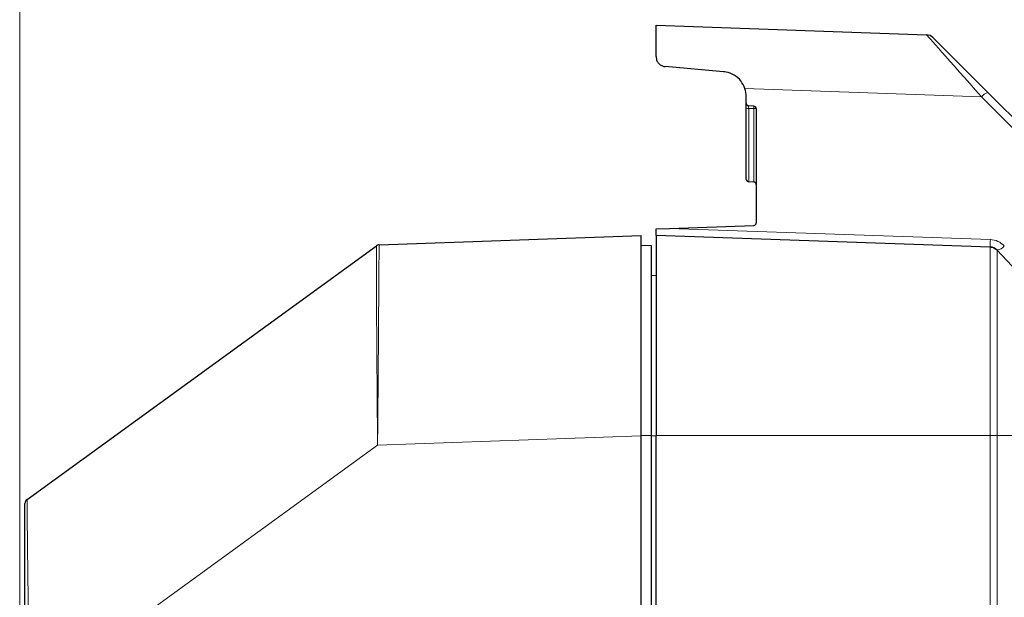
# Model space of a CAD drawing. Header units: millimetres. Extents: x 0 to 4205, y 0 to 2970.
# Tile 69 of 85: x 1950 to 2147, y 2554 to 2670. Entities that reach past the tile are written whole.
import ezdxf

# ---------------------------------------------------------------- set-up
doc = ezdxf.new("R2010")
doc.units = ezdxf.units.MM
doc.header["$LTSCALE"] = 5
doc.styles.add('SLDTEXTSTYLE0', font='TXT', dxfattribs={"width": 0.605})
doc.dimstyles.new('SLDDIMSTYLE0', dxfattribs={"dimtxt": 12.841593, "dimasz": 16.5, "dimexe": 0, "dimexo": 0.0625, "dimgap": 3.210398, "dimtad": 1, "dimdec": 0, "dimrnd": 1e-09, "dimzin": 12, "dimdsep": 46, "dimtxsty": 'SLDTEXTSTYLE0', "dimsah": 1, "dimcen": 0.09, "dimadec": 0, "dimazin": 3, "dimtfac": 1, "dimtdec": 1, "dimtofl": 0, "dimtmove": 0, "dimatfit": 3, "dimfxl": 1, "dimfrac": 2, "dimtolj": 1, "dimtzin": 12, "dimarcsym": 0})

# ---------------------------------------------------------------- blocks, each defined once
blk = doc.blocks.new('_D_7')
at = {"color": 7, "linetype": 'Continuous', "lineweight": 0}
for p, q in [((2163.82, 2742.16), (2159.41, 2742.16)), ((2159.41, 2742.16), (2159.41, 2722.44)), ((2198.12, 2742.16), (2202.53, 2742.16)), ((2202.53, 2742.16), (2202.53, 2722.44)), ((1950.03, 2550.64), (1950.03, 2724.5)), ((2399.56, 1699.78), (2399.56, 2724.5)), ((2159.41, 2722.44), (2163.82, 2722.44)), ((2202.53, 2722.44), (2198.12, 2722.44)), ((1950.03, 2719.5), (2399.56, 2719.5))]:
    blk.add_line(p, q, dxfattribs=at)
at = {"color": 7, "linetype": 'Continuous', "lineweight": 18}
for points in [[(1950.03, 2719.5), (1966.53, 2717), (1966.53, 2722)], [(2399.56, 2719.5), (2383.06, 2722), (2383.06, 2717)]]:
    blk.add_solid(points, dxfattribs=at)
at = {"color": 7, "linetype": 'Continuous', "lineweight": 18, "char_height": 13.229, "attachment_point": 1, "style": 'SLDTEXTSTYLE0'}
for s, insert in [('450', (2166.27, 2762.15)), ('17,7', (2163.82, 2739.49))]:
    blk.add_mtext(s, dxfattribs=dict(at, insert=insert))

msp = doc.modelspace()

# ---------------------------------------------------------------- linework, layer by layer
at = {"color": 7, "linetype": 'Continuous', "lineweight": 25}
for p, q in [((2077.06, 2662.34), (2077.06, 2668.59)), ((2077.06, 2668.59), (2131.04, 2666.7)), ((2132.32, 2666.15), (2143.3, 2655.17)), ((2090.49, 2659.33), (2078.88, 2660.34)), ((2143.3, 2655.17), (2179.74, 2618.72)), ((2095.06, 2652.98), (2095.06, 2654.35)), ((2095.06, 2637.83), (2095.06, 2652.01)), ((2096.57, 2652.45), (2095.54, 2652.48)), ((2097.06, 2651.95), (2097.06, 2629.14)), ((2096.57, 2637.3), (2095.54, 2637.33)), ((2077.06, 2627.95), (2079.71, 2628.05)), ((2077.06, 2626.65), (2077.06, 2627.95)), ((2079.71, 2628.05), (2096.57, 2628.64)), ((2021.77, 2624.77), (2074.09, 2626.6)), ((2143.73, 2624.32), (2077.06, 2626.65)), ((1951.5, 2573.93), (2021.22, 2624.58)), ((2021.22, 2624.58), (2021.22, 2624.58)), ((2074.09, 2624.67), (2076.09, 2624.6)), ((2076.09, 2624.6), (2076.09, 2586.67)), ((2145.13, 2623.69), (2153.99, 2614.18)), ((2076.09, 2618.64), (2077.06, 2618.68)), ((2074.09, 2431.38), (2074.09, 2586.6)), ((2076.09, 2586.67), (2076.09, 2422.48)), ((2077.06, 2431.5), (2077.06, 2586.69))]:
    msp.add_line(p, q, dxfattribs=at)
at = {"color": 8, "linetype": 'Continuous', "lineweight": 18}
for p, q in [((2141.98, 2654.31), (2094.79, 2655.96)), ((2178.43, 2617.86), (2141.98, 2654.31)), ((2095.54, 2652), (2095.54, 2637.33)), ((2096.57, 2637.3), (2096.57, 2651.96)), ((2079.71, 2628.05), (2143.77, 2625.81)), ((2021.46, 2584.76), (2074.09, 2586.6)), ((2074.09, 2586.67), (2076.09, 2586.67)), ((2076.09, 2586.66), (2077.06, 2586.66)), ((2143.73, 2586.69), (2077.06, 2586.69)), ((2143.73, 1716.65), (2143.73, 2586.69)), ((2145.13, 2586.69), (2153.99, 2586.69)), ((2145.13, 2586.69), (2145.13, 1716.65)), ((1952.05, 2534.33), (2021.46, 2584.76))]:
    msp.add_line(p, q, dxfattribs=at)
at = {"color": 8, "linetype": 'Continuous', "lineweight": 18, "flags": 128}
msp.add_lwpolyline([(2096.57, 2651.96), (2095.57, 2651.99), (2095.54, 2652)], dxfattribs=at)
at = {"color": 7, "linetype": 'Continuous', "lineweight": 25}
for centre, radius, start, end in [((2130.97, 2664.8), 1.9, 45, 88), ((2090.06, 2654.35), 5, 0, 18.8188), ((2095.56, 2652.98), 0.5, 180, 268), ((2096.56, 2651.95), 0.5, 0, 88), ((2095.56, 2637.83), 0.5, 180, 268), ((2096.56, 2636.8), 0.5, 0, 88), ((2096.56, 2629.14), 0.5, 272, 0), ((2021.8, 2623.77), 1, 92, 126.0007), ((2143.66, 2622.33), 2, 43, 88), ((1952.09, 2573.12), 1, 126, 180)]:
    msp.add_arc(centre, radius, start, end, dxfattribs=at)
at = {"color": 8, "linetype": 'Continuous', "lineweight": 18}
for centre, radius, start, end in [((2143.83, 2652.9), 2.33, 103.4039, 142.7877), ((2095.42, 2656.17), 4.17, 264.9851, 271.6173), ((2093.03, 2652.2), 3.55, 356.0916, 3.9084), ((2096.69, 2648.09), 3.87, 84.5932, 91.743), ((2191.48, 2623.83), 47.75, 177.6267, 179.4103), ((2143.63, 2621.81), 4, 43, 88), ((2144.69, 2626.05), 2.4, 280.4714, 321.0017)]:
    msp.add_arc(centre, radius, start, end, dxfattribs=at)
msp.add_ellipse((2145.75, 2650.03), major_axis=(-14.71, 16.67), ratio=0.000432, start_param=4.97173, end_param=6.282777, dxfattribs=at)
at = {"color": 7, "linetype": 'Continuous', "lineweight": 25}
for points, knots in [([(2077.06, 2662.34), (2077.09, 2662.06), (2077.14, 2661.58), (2077.57, 2660.94), (2078.11, 2660.53), (2078.59, 2660.37), (2078.84, 2660.35), (2078.88, 2660.34)], [0, 0, 0, 0, 0.310499, 0.542806, 0.776398, 0.9588, 1, 1, 1, 1]), ([(2094.79, 2655.96), (2094.55, 2656.49), (2094.06, 2657.55), (2092.71, 2658.69), (2091.43, 2659.21), (2090.67, 2659.31), (2090.49, 2659.33)], [0, 0, 0, 0, 0.304609, 0.609204, 0.909325, 1, 1, 1, 1]), ([(2095.06, 2652.01), (2095.06, 2652.12), (2095.06, 2652.35), (2095.06, 2652.64), (2095.06, 2652.86), (2095.06, 2652.97), (2095.06, 2652.98), (2095.06, 2652.98)], [0, 0, 0, 0, 0.218736, 0.437478, 0.656081, 0.87463, 1, 1, 1, 1]), ([(2074.09, 2586.6), (2074.09, 2588.82), (2074.09, 2593.25), (2074.09, 2599.72), (2074.09, 2605.82), (2074.09, 2611.4), (2074.09, 2616.29), (2074.09, 2620.36), (2074.09, 2623.51), (2074.09, 2625.42), (2074.09, 2626.43), (2074.09, 2626.54), (2074.09, 2626.6)], [0, 0, 0, 0, 0.105841, 0.211681, 0.317522, 0.423363, 0.529203, 0.635044, 0.740885, 0.846726, 0.923363, 1, 1, 1, 1]), ([(2077.06, 2626.65), (2077.06, 2626.59), (2077.06, 2626.48), (2077.06, 2625.44), (2077.06, 2623.47), (2077.06, 2620.52), (2077.06, 2617.13), (2077.06, 2613.21), (2077.06, 2608.26), (2077.06, 2602.28), (2077.06, 2595.84), (2077.06, 2590.57), (2077.06, 2587.51), (2077.06, 2586.69)], [0, 0, 0, 0, 0.077686, 0.155374, 0.262689, 0.370006, 0.450775, 0.53154, 0.638918, 0.746292, 0.853673, 0.96106, 1, 1, 1, 1]), ([(1951.09, 2534.33), (1951.09, 2535.79), (1951.09, 2538.71), (1951.09, 2543.75), (1951.09, 2549.32), (1951.09, 2555.17), (1951.09, 2560.42), (1951.09, 2564.94), (1951.09, 2568.57), (1951.09, 2571.19), (1951.09, 2572.81), (1951.09, 2573.02), (1951.09, 2573.12)], [0, 0, 0, 0, 0.0716467, 0.1432938, 0.2507494, 0.3582082, 0.4661547, 0.5741042, 0.6822633, 0.790424, 0.8952118, 1, 1, 1, 1])]:
    msp.add_open_spline(points, degree=3, knots=knots, dxfattribs=at)
at = {"color": 8, "linetype": 'Continuous', "lineweight": 18}
for points, knots in [([(2095.54, 2652.48), (2095.54, 2652.48), (2095.53, 2652.47), (2095.53, 2652.42), (2095.53, 2652.31), (2095.53, 2652.16), (2095.54, 2652.05), (2095.54, 2652)], [0, 0, 0, 0, 0.1254675, 0.3440085, 0.5624837, 0.7811471, 1, 1, 1, 1]), ([(2021.46, 2584.76), (2021.46, 2584.78), (2021.44, 2586.99), (2021.41, 2591.39), (2021.36, 2597.83), (2021.31, 2603.95), (2021.28, 2609.02), (2021.26, 2613.49), (2021.24, 2617.32), (2021.23, 2620.71), (2021.22, 2623.11), (2021.22, 2624.39), (2021.22, 2624.53), (2021.22, 2624.58)], [0, 0, 0, 0, 0.000927, 0.105718, 0.210511, 0.318045, 0.425582, 0.500811, 0.605237, 0.709664, 0.816781, 0.923897, 1, 1, 1, 1]), ([(2021.77, 2624.77), (2021.77, 2624.72), (2021.77, 2624.58), (2021.76, 2623.3), (2021.74, 2620.89), (2021.72, 2617.46), (2021.69, 2613.6), (2021.66, 2609.1), (2021.62, 2604.01), (2021.58, 2597.9), (2021.52, 2591.42), (2021.48, 2587.02), (2021.46, 2584.78), (2021.46, 2584.76)], [0, 0, 0, 0, 0.076263, 0.182051, 0.290905, 0.394016, 0.499961, 0.575188, 0.681065, 0.790015, 0.893136, 0.999086, 1, 1, 1, 1]), ([(2143.73, 2586.69), (2143.73, 2586.69), (2143.73, 2587.55), (2143.73, 2590.52), (2143.73, 2595.56), (2143.73, 2601.62), (2143.73, 2607.23), (2143.73, 2611.02), (2143.73, 2614.54), (2143.73, 2617.74), (2143.73, 2621.02), (2143.73, 2623.21), (2143.73, 2624.17), (2143.73, 2624.32), (2143.73, 2624.32), (2143.73, 2624.32)], [0, 0, 0, 0, 0.000001, 0.043375, 0.150809, 0.258238, 0.365681, 0.473126, 0.500177, 0.612952, 0.725731, 0.833158, 0.940593, 0.999999, 1, 1, 1, 1]), ([(2145.13, 2623.69), (2145.13, 2623.69), (2145.13, 2623.69), (2145.13, 2623.54), (2145.13, 2622.59), (2145.13, 2620.44), (2145.13, 2617.22), (2145.13, 2614.07), (2145.13, 2610.61), (2145.13, 2606.89), (2145.13, 2601.36), (2145.13, 2595.42), (2145.13, 2590.45), (2145.13, 2587.53), (2145.13, 2586.69), (2145.13, 2586.69)], [0, 0, 0, 0, 0.000001, 0.059404, 0.16684, 0.274267, 0.387047, 0.499823, 0.52687, 0.634317, 0.741762, 0.849192, 0.956629, 0.999999, 1, 1, 1, 1]), ([(1951.5, 2573.93), (1951.5, 2573.83), (1951.5, 2573.63), (1951.51, 2571.98), (1951.54, 2569.33), (1951.58, 2565.66), (1951.63, 2561.05), (1951.7, 2555.72), (1951.79, 2549.73), (1951.87, 2544.79), (1951.96, 2539.64), (1952.01, 2536.64), (1952.05, 2534.33)], [0, 0, 0, 0, 0.1031836, 0.2091329, 0.3156097, 0.4251474, 0.5315526, 0.6410512, 0.747134, 0.8563576, 0.8893106, 1, 1, 1, 1])]:
    msp.add_open_spline(points, degree=3, knots=knots, dxfattribs=at)
at = {"color": 7, "linetype": 'Continuous', "lineweight": 25}
msp.add_open_spline([(2143.73, 2624.32), (2143.86, 2624.31), (2144.13, 2624.29), (2144.5, 2624.16), (2144.84, 2623.96), (2145.03, 2623.78), (2145.13, 2623.69)], degree=3, dxfattribs=at)
at = {"color": 8, "linetype": 'Continuous', "lineweight": 18}
msp.add_open_spline([(2143.73, 2586.69), (2143.86, 2586.69), (2144.13, 2586.69), (2144.5, 2586.69), (2144.84, 2586.69), (2145.03, 2586.69), (2145.13, 2586.69)], degree=3, dxfattribs=at)

# ---------------------------------------------------------------- dimensions: what is measured, and where the dimension line sits
at = {"color": 7, "linetype": 'Continuous', "lineweight": 18}
dim = msp.add_linear_dim(base=(2399.56, 2719.5), p1=(1950.03, 2550.64), p2=(2399.56, 1699.78), dimstyle='SLDDIMSTYLE0', dxfattribs=at)
dim.commit()
dim.dimension.update_dxf_attribs({"geometry": '_D_7', "text_midpoint": (2180.97, 2719.5), "dimtype": 160})

doc.saveas('drawing.dxf')
